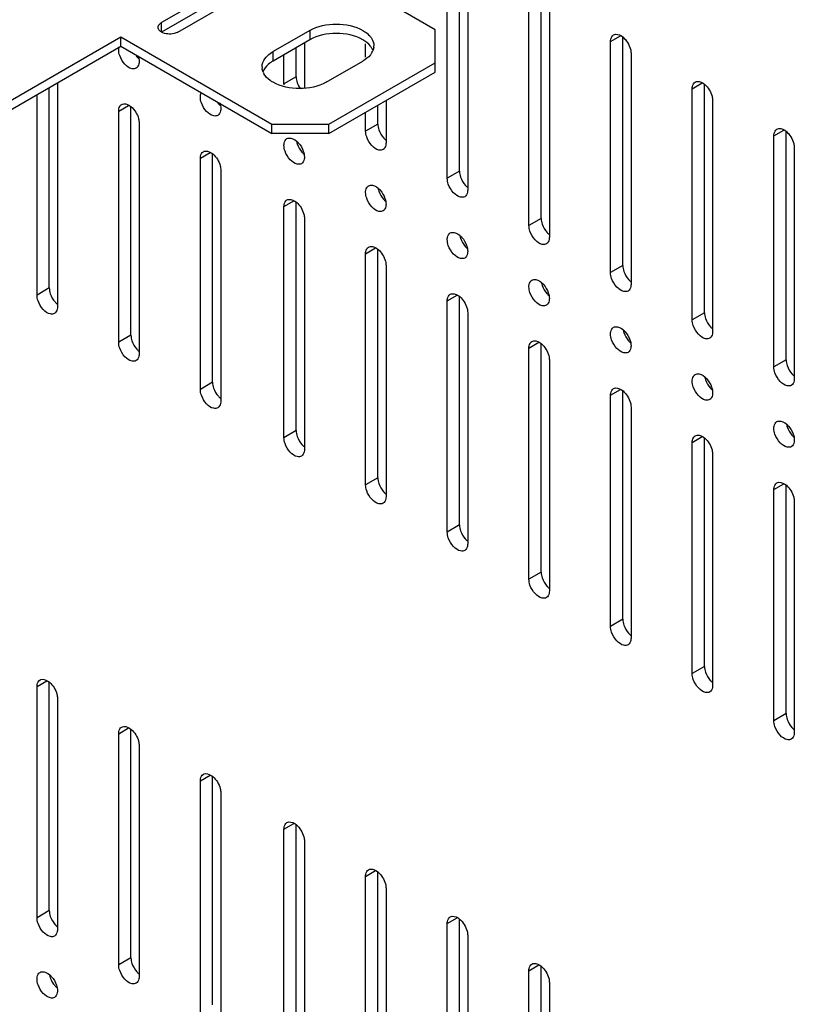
# Model space of a CAD drawing. Header units: millimetres. Extents: x 96 to 741, y 276 to 892.
# Tile 27 of 40: x 599 to 666, y 497 to 583. Entities that reach past the tile are written whole.
import ezdxf

# ---------------------------------------------------------------- set-up
doc = ezdxf.new("R2010")
doc.units = ezdxf.units.MM
doc.header["$LTSCALE"] = 75.983159
doc.layers.get('0').update_dxf_attribs({"linetype": 'CONTINUOUS'})

msp = doc.modelspace()

# ---------------------------------------------------------------- linework, layer by layer
at = {"color": 7}
for p, q in [((635.317, 581.802), (622.236, 589.354)), ((636.37, 568.943), (636.37, 588.947)), ((637.431, 569.556), (637.431, 589.331)), ((620.114, 587.313), (611.629, 582.414)), ((638.138, 587.927), (638.138, 567.923)), ((620.114, 586.497), (611.629, 581.598)), ((613.043, 581.598), (621.528, 586.497)), ((643.441, 564.861), (643.441, 584.865)), ((644.502, 565.473), (644.502, 585.249)), ((645.209, 583.844), (645.209, 563.84)), ((611.629, 581.598), (611.629, 582.414)), ((624.463, 581.741), (621.281, 579.903)), ((624.463, 581.741), (624.463, 580.924)), ((635.317, 578.128), (635.317, 581.802)), ((650.512, 580.783), (651.374, 581.28)), ((581.577, 565.88), (608.093, 581.189)), ((581.577, 565.064), (608.093, 580.373)), ((608.093, 581.189), (621.175, 573.637)), ((608.093, 580.373), (608.093, 581.189)), ((608.093, 580.373), (621.175, 572.82)), ((624.463, 580.924), (621.281, 579.087)), ((623.996, 580.654), (623.996, 576.8)), ((629.299, 579.421), (629.299, 580.59)), ((650.512, 560.778), (650.512, 580.783)), ((651.573, 561.391), (651.573, 581.166)), ((621.281, 579.087), (621.281, 579.903)), ((622.228, 577.108), (622.228, 579.634)), ((623.289, 577.72), (623.289, 580.246)), ((652.28, 579.762), (652.28, 559.758)), ((625.877, 577.25), (629.059, 579.087)), ((626.125, 573.637), (635.317, 578.944)), ((626.125, 572.82), (635.317, 578.128)), ((602.612, 577.208), (602.612, 557.814)), ((623.289, 577.72), (622.228, 577.108)), ((657.583, 576.7), (658.445, 577.198)), ((658.644, 557.308), (658.644, 577.084)), ((600.845, 558.835), (600.845, 576.188)), ((601.905, 559.447), (601.905, 576.8)), ((657.583, 556.696), (657.583, 576.7)), ((630.36, 573.638), (630.36, 575.265)), ((631.067, 575.674), (631.067, 572.005)), ((659.351, 575.68), (659.351, 555.675)), ((607.916, 574.756), (608.777, 575.254)), ((607.916, 554.752), (607.916, 574.756)), ((608.976, 555.364), (608.976, 575.14)), ((629.299, 573.026), (629.299, 574.653)), ((609.683, 573.736), (609.683, 553.732)), ((621.175, 573.637), (626.125, 573.637)), ((621.175, 572.82), (621.175, 573.637)), ((626.125, 572.82), (626.125, 573.637)), ((630.36, 573.638), (629.299, 573.026)), ((626.125, 572.82), (621.175, 572.82)), ((664.654, 572.618), (665.516, 573.115)), ((665.715, 553.226), (665.715, 573.001)), ((664.654, 552.614), (664.654, 572.618)), ((614.987, 570.674), (615.848, 571.171)), ((616.047, 551.282), (616.047, 571.058)), ((666.422, 571.597), (666.422, 551.593)), ((614.987, 550.67), (614.987, 570.674)), ((616.755, 569.653), (616.755, 549.649)), ((637.431, 569.556), (636.37, 568.943)), ((622.228, 566.493), (623.09, 566.991)), ((623.289, 547.101), (623.289, 566.877)), ((622.228, 546.489), (622.228, 566.493)), ((623.996, 565.473), (623.996, 545.469)), ((644.502, 565.473), (643.441, 564.861)), ((629.299, 562.411), (630.161, 562.909)), ((630.36, 543.019), (630.36, 562.795)), ((629.299, 542.407), (629.299, 562.411)), ((631.067, 561.39), (631.067, 541.386)), ((651.573, 561.391), (650.512, 560.778)), ((601.905, 559.447), (600.845, 558.835)), ((636.37, 558.329), (637.232, 558.826)), ((636.37, 538.324), (636.37, 558.329)), ((637.431, 538.937), (637.431, 558.712)), ((638.138, 557.308), (638.138, 537.304)), ((658.644, 557.308), (657.583, 556.696)), ((608.976, 555.364), (607.916, 554.752)), ((643.441, 554.246), (644.303, 554.744)), ((643.441, 534.242), (643.441, 554.246)), ((644.502, 534.854), (644.502, 554.63)), ((645.209, 553.226), (645.209, 533.221)), ((665.715, 553.226), (664.654, 552.614)), ((616.047, 551.282), (614.987, 550.67)), ((650.512, 550.164), (651.374, 550.661)), ((651.573, 530.772), (651.573, 550.547)), ((650.512, 530.16), (650.512, 550.164)), ((652.28, 549.143), (652.28, 529.139)), ((623.289, 547.101), (622.228, 546.489)), ((657.583, 546.081), (658.445, 546.579)), ((658.644, 526.689), (658.644, 546.465)), ((657.583, 526.077), (657.583, 546.081)), ((659.351, 545.061), (659.351, 525.056)), ((630.36, 543.019), (629.299, 542.407)), ((664.654, 541.999), (665.516, 542.496)), ((665.715, 522.607), (665.715, 542.383)), ((664.654, 521.995), (664.654, 541.999)), ((666.422, 540.978), (666.422, 520.974)), ((637.431, 538.937), (636.37, 538.324)), ((644.502, 534.854), (643.441, 534.242)), ((651.573, 530.772), (650.512, 530.16)), ((658.644, 526.689), (657.583, 526.077)), ((600.845, 524.95), (601.706, 525.447)), ((601.905, 505.558), (601.905, 525.333)), ((600.845, 504.945), (600.845, 524.95)), ((602.612, 523.929), (602.612, 503.925)), ((665.715, 522.607), (664.654, 521.995)), ((607.916, 520.867), (608.777, 521.365)), ((607.916, 500.863), (607.916, 520.867)), ((608.976, 501.475), (608.976, 521.251)), ((609.683, 519.847), (609.683, 499.842)), ((614.987, 516.785), (615.848, 517.282)), ((614.987, 496.781), (614.987, 516.785)), ((616.047, 497.393), (616.047, 517.168)), ((616.755, 515.764), (616.755, 495.76)), ((622.228, 512.604), (623.09, 513.102)), ((622.228, 492.6), (622.228, 512.604)), ((623.289, 493.212), (623.289, 512.989)), ((623.996, 511.584), (623.996, 491.579)), ((629.299, 508.522), (630.161, 509.02)), ((630.36, 489.13), (630.36, 508.907)), ((629.299, 488.518), (629.299, 508.522)), ((631.067, 507.501), (631.067, 487.497)), ((601.905, 505.558), (600.845, 504.945)), ((636.37, 504.439), (637.232, 504.937)), ((637.431, 485.048), (637.431, 504.824)), ((636.37, 484.435), (636.37, 504.439)), ((638.138, 503.419), (638.138, 483.415)), ((608.976, 501.475), (607.916, 500.863)), ((643.441, 500.357), (644.303, 500.855)), ((643.441, 480.353), (643.441, 500.357)), ((644.502, 480.965), (644.502, 500.742)), ((645.209, 499.336), (645.209, 479.332))]:
    msp.add_line(p, q, dxfattribs=at)
for centre, radius, start, end in [((628.927, 580.414), 1.084, 353.81005, 359.98785), ((628.692, 579.523), 1.332, 22.5315, 29.49366), ((628.692, 580.488), 1.332, 330.50616, 337.46826), ((621.413, 578.577), 1.084, 180.01214, 186.19009), ((621.649, 577.686), 1.332, 150.50616, 157.46826), ((621.649, 578.651), 1.332, 202.5315, 209.49366), ((623.453, 577.109), 1.225, 180.04765, 183.88203), ((625.09, 572.496), 1.808, 191.79806, 198.85605), ((632.161, 568.414), 1.808, 191.79806, 198.85605), ((639.232, 564.332), 1.808, 191.79806, 198.85605), ((646.303, 560.249), 1.808, 191.79806, 198.85605), ((653.375, 556.167), 1.808, 191.79806, 198.85605), ((660.446, 552.084), 1.808, 191.79806, 198.85605), ((667.517, 548.002), 1.808, 191.79806, 198.85605), ((603.708, 500.334), 1.81, 191.88356, 198.85401)]:
    msp.add_arc(centre, radius, start, end, dxfattribs=at)
for points in [[(611.336, 582.006), (611.336, 582.057), (611.348, 582.108), (611.37, 582.154)], [(611.37, 581.858), (611.348, 581.904), (611.336, 581.955), (611.336, 582.006)], [(607.916, 580.064), (607.916, 580.15), (607.925, 580.237), (607.949, 580.32)], [(608.007, 579.559), (607.952, 579.721), (607.916, 579.893), (607.916, 580.064)], [(609.426, 579.528), (609.496, 579.441), (609.575, 579.359), (609.66, 579.287)], [(609.592, 579.548), (609.647, 579.386), (609.683, 579.214), (609.683, 579.043)], [(630.005, 580.297), (629.993, 580.188), (629.964, 580.079), (629.922, 579.977)], [(620.418, 578.14), (620.376, 578.242), (620.347, 578.351), (620.335, 578.46)], [(623.289, 577.72), (623.289, 577.551), (623.324, 577.38), (623.379, 577.219)], [(623.379, 577.219), (623.444, 577.028), (623.539, 576.845), (623.656, 576.68)], [(614.987, 575.981), (614.987, 576.108), (615.007, 576.239), (615.063, 576.352)], [(615.078, 575.477), (615.023, 575.639), (614.987, 575.81), (614.987, 575.981)], [(616.497, 575.446), (616.568, 575.359), (616.646, 575.277), (616.731, 575.205)], [(616.663, 575.465), (616.719, 575.303), (616.755, 575.132), (616.755, 574.961)], [(630.36, 573.638), (630.36, 573.468), (630.395, 573.297), (630.45, 573.137)], [(629.39, 572.521), (629.335, 572.683), (629.299, 572.855), (629.299, 573.026)], [(622.319, 571.296), (622.264, 571.458), (622.228, 571.63), (622.228, 571.801)], [(623.904, 571.285), (623.96, 571.123), (623.996, 570.951), (623.996, 570.78)], [(637.431, 569.556), (637.431, 569.386), (637.466, 569.215), (637.521, 569.054)], [(636.461, 568.439), (636.406, 568.6), (636.37, 568.772), (636.37, 568.943)], [(629.39, 567.214), (629.335, 567.376), (629.299, 567.547), (629.299, 567.718)], [(630.975, 567.202), (631.031, 567.04), (631.067, 566.869), (631.067, 566.698)], [(644.502, 565.473), (644.502, 565.303), (644.537, 565.133), (644.592, 564.972)], [(643.532, 564.356), (643.477, 564.518), (643.441, 564.69), (643.441, 564.861)], [(636.461, 563.131), (636.406, 563.293), (636.37, 563.465), (636.37, 563.636)], [(638.047, 563.12), (638.102, 562.958), (638.138, 562.786), (638.138, 562.615)], [(650.604, 560.274), (650.548, 560.436), (650.512, 560.607), (650.512, 560.778)], [(651.573, 561.391), (651.573, 561.221), (651.608, 561.05), (651.663, 560.889)], [(601.905, 559.447), (601.905, 559.277), (601.941, 559.107), (601.995, 558.946)], [(643.532, 559.049), (643.477, 559.211), (643.441, 559.383), (643.441, 559.553)], [(600.937, 558.327), (600.881, 558.49), (600.845, 558.663), (600.845, 558.835)], [(645.118, 559.037), (645.173, 558.876), (645.209, 558.704), (645.209, 558.533)], [(657.675, 556.192), (657.619, 556.353), (657.583, 556.525), (657.583, 556.696)], [(658.644, 557.308), (658.644, 557.139), (658.68, 556.968), (658.734, 556.807)], [(608.976, 555.364), (608.976, 555.195), (609.012, 555.024), (609.066, 554.864)], [(650.604, 554.967), (650.548, 555.128), (650.512, 555.3), (650.512, 555.471)], [(652.189, 554.955), (652.244, 554.793), (652.28, 554.621), (652.28, 554.45)], [(608.008, 554.245), (607.952, 554.407), (607.916, 554.58), (607.916, 554.752)], [(665.715, 553.226), (665.715, 553.056), (665.751, 552.885), (665.805, 552.725)], [(664.746, 552.109), (664.69, 552.271), (664.654, 552.443), (664.654, 552.614)], [(615.078, 550.165), (615.023, 550.327), (614.987, 550.499), (614.987, 550.67)], [(616.047, 551.282), (616.047, 551.112), (616.083, 550.942), (616.138, 550.781)], [(657.675, 550.884), (657.619, 551.046), (657.583, 551.218), (657.583, 551.389)], [(659.26, 550.872), (659.315, 550.711), (659.351, 550.539), (659.351, 550.368)], [(664.746, 546.802), (664.69, 546.964), (664.654, 547.135), (664.654, 547.306)], [(622.319, 545.985), (622.264, 546.146), (622.228, 546.318), (622.228, 546.489)], [(623.289, 547.101), (623.289, 546.932), (623.324, 546.761), (623.379, 546.601)], [(666.331, 546.79), (666.386, 546.628), (666.422, 546.457), (666.422, 546.286)], [(630.36, 543.019), (630.36, 542.849), (630.395, 542.679), (630.45, 542.518)], [(629.39, 541.902), (629.335, 542.064), (629.299, 542.236), (629.299, 542.407)], [(637.431, 538.937), (637.431, 538.767), (637.466, 538.596), (637.521, 538.436)], [(636.461, 537.82), (636.406, 537.982), (636.37, 538.153), (636.37, 538.324)], [(644.502, 534.854), (644.502, 534.685), (644.537, 534.514), (644.592, 534.353)], [(643.532, 533.737), (643.477, 533.899), (643.441, 534.071), (643.441, 534.242)], [(650.604, 529.655), (650.548, 529.817), (650.512, 529.989), (650.512, 530.16)], [(651.573, 530.772), (651.573, 530.602), (651.608, 530.431), (651.663, 530.271)], [(658.644, 526.689), (658.644, 526.52), (658.679, 526.349), (658.734, 526.189)], [(657.675, 525.573), (657.619, 525.734), (657.583, 525.906), (657.583, 526.077)], [(665.715, 522.607), (665.715, 522.437), (665.751, 522.267), (665.805, 522.106)], [(664.746, 521.49), (664.69, 521.652), (664.654, 521.824), (664.654, 521.995)], [(601.905, 505.558), (601.905, 505.388), (601.941, 505.217), (601.995, 505.056)], [(600.936, 504.441), (600.881, 504.603), (600.845, 504.774), (600.845, 504.945)], [(608.976, 501.475), (608.976, 501.306), (609.012, 501.135), (609.066, 500.974)], [(608.007, 500.359), (607.952, 500.52), (607.916, 500.692), (607.916, 500.863)], [(600.937, 499.131), (600.881, 499.293), (600.845, 499.466), (600.845, 499.638)], [(602.523, 499.115), (602.577, 498.955), (602.612, 498.786), (602.612, 498.617)]]:
    msp.add_open_spline(points, degree=3, dxfattribs=at)
for points, knots in [([(611.37, 582.154), (611.407, 582.235), (611.496, 582.33), (611.599, 582.397), (611.629, 582.414)], [0, 0, 0, 0, 0.722144, 1, 1, 1, 1]), ([(624.463, 581.741), (625.145, 582.134), (626.761, 582.446), (628.377, 582.134), (629.059, 581.741)], [0, 0, 0, 0, 0.499999, 1, 1, 1, 1]), ([(611.629, 581.598), (611.599, 581.615), (611.496, 581.682), (611.407, 581.777), (611.37, 581.858)], [0, 0, 0, 0, 0.277845, 1, 1, 1, 1]), ([(613.043, 581.598), (612.943, 581.54), (612.488, 581.376), (611.946, 581.415), (611.629, 581.598)], [0, 0, 0, 0, 0.240522, 1, 1, 1, 1]), ([(629.059, 580.924), (628.377, 581.318), (626.761, 581.629), (625.145, 581.318), (624.463, 580.924)], [0, 0, 0, 0, 0.500001, 1, 1, 1, 1]), ([(629.059, 581.741), (629.118, 581.707), (629.335, 581.571), (629.534, 581.405), (629.658, 581.264)], [0, 0, 0, 0, 0.265885, 1, 1, 1, 1]), ([(629.658, 581.264), (629.714, 581.201), (629.904, 580.955), (630.011, 580.64), (630.011, 580.414)], [0, 0, 0, 0, 0.27235, 1, 1, 1, 1]), ([(650.512, 580.783), (650.512, 580.846), (650.527, 581.057), (650.64, 581.279), (650.771, 581.355)], [0, 0, 0, 0, 0.294564, 1, 1, 1, 1]), ([(650.771, 581.355), (650.824, 581.385), (651.114, 581.471), (651.412, 581.305), (651.589, 581.157)], [0, 0, 0, 0, 0.209966, 1, 1, 1, 1]), ([(629.851, 580.179), (629.81, 580.251), (629.602, 580.553), (629.303, 580.783), (629.059, 580.924)], [0, 0, 0, 0, 0.22691, 1, 1, 1, 1]), ([(651.589, 581.157), (651.899, 580.898), (652.199, 580.41), (652.28, 579.885), (652.28, 579.762)], [0, 0, 0, 0, 0.76598, 1, 1, 1, 1]), ([(609.424, 578.471), (609.321, 578.411), (608.924, 578.39), (608.381, 578.822), (608.101, 579.285), (608.007, 579.559)], [0, 0, 0, 0, 0.182801, 0.554614, 1, 1, 1, 1]), ([(620.682, 579.427), (620.722, 579.472), (620.901, 579.655), (621.111, 579.806), (621.281, 579.903)], [0, 0, 0, 0, 0.23471, 1, 1, 1, 1]), ([(629.851, 579.832), (629.81, 579.76), (629.602, 579.458), (629.303, 579.228), (629.059, 579.087)], [0, 0, 0, 0, 0.22691, 1, 1, 1, 1]), ([(609.683, 579.043), (609.683, 578.98), (609.669, 578.769), (609.555, 578.546), (609.424, 578.471)], [0, 0, 0, 0, 0.294564, 1, 1, 1, 1]), ([(620.329, 578.577), (620.329, 578.65), (620.361, 578.962), (620.525, 579.249), (620.682, 579.427)], [0, 0, 0, 0, 0.236939, 1, 1, 1, 1]), ([(621.281, 579.087), (621.194, 579.037), (620.888, 578.839), (620.619, 578.572), (620.489, 578.342)], [0, 0, 0, 0, 0.275409, 1, 1, 1, 1]), ([(621.281, 577.25), (621.194, 577.3), (620.888, 577.497), (620.619, 577.765), (620.489, 577.995)], [0, 0, 0, 0, 0.275409, 1, 1, 1, 1]), ([(625.877, 577.25), (625.195, 576.856), (623.579, 576.545), (621.963, 576.856), (621.281, 577.25)], [0, 0, 0, 0, 0.499999, 1, 1, 1, 1]), ([(657.583, 576.7), (657.583, 576.763), (657.598, 576.975), (657.711, 577.197), (657.842, 577.272)], [0, 0, 0, 0, 0.294564, 1, 1, 1, 1]), ([(657.842, 577.272), (657.895, 577.303), (658.185, 577.389), (658.483, 577.222), (658.66, 577.074)], [0, 0, 0, 0, 0.209966, 1, 1, 1, 1]), ([(658.66, 577.074), (658.97, 576.815), (659.27, 576.327), (659.351, 575.803), (659.351, 575.68)], [0, 0, 0, 0, 0.76598, 1, 1, 1, 1]), ([(607.916, 574.756), (607.916, 574.82), (607.93, 575.031), (608.044, 575.253), (608.175, 575.329)], [0, 0, 0, 0, 0.294564, 1, 1, 1, 1]), ([(608.175, 575.329), (608.228, 575.359), (608.517, 575.445), (608.816, 575.278), (608.993, 575.131)], [0, 0, 0, 0, 0.209966, 1, 1, 1, 1]), ([(616.496, 574.388), (616.392, 574.329), (615.995, 574.308), (615.452, 574.739), (615.172, 575.202), (615.078, 575.477)], [0, 0, 0, 0, 0.182801, 0.554614, 1, 1, 1, 1]), ([(608.993, 575.131), (609.302, 574.872), (609.602, 574.383), (609.683, 573.859), (609.683, 573.736)], [0, 0, 0, 0, 0.76598, 1, 1, 1, 1]), ([(616.755, 574.961), (616.755, 574.898), (616.74, 574.686), (616.626, 574.464), (616.496, 574.388)], [0, 0, 0, 0, 0.294564, 1, 1, 1, 1]), ([(630.45, 573.137), (630.54, 572.872), (630.733, 572.543), (630.997, 572.286), (631.066, 572.231)], [0, 0, 0, 0, 0.76025, 1, 1, 1, 1]), ([(664.654, 572.618), (664.654, 572.681), (664.669, 572.892), (664.782, 573.114), (664.913, 573.19)], [0, 0, 0, 0, 0.294564, 1, 1, 1, 1]), ([(664.913, 573.19), (664.966, 573.221), (665.256, 573.307), (665.555, 573.14), (665.731, 572.992)], [0, 0, 0, 0, 0.209966, 1, 1, 1, 1]), ([(665.731, 572.992), (666.041, 572.733), (666.341, 572.245), (666.422, 571.721), (666.422, 571.597)], [0, 0, 0, 0, 0.76598, 1, 1, 1, 1]), ([(622.228, 571.801), (622.228, 571.864), (622.242, 572.075), (622.356, 572.297), (622.487, 572.373)], [0, 0, 0, 0, 0.294564, 1, 1, 1, 1]), ([(622.487, 572.373), (622.54, 572.404), (622.829, 572.49), (623.128, 572.323), (623.305, 572.175)], [0, 0, 0, 0, 0.209966, 1, 1, 1, 1]), ([(623.305, 572.175), (623.371, 572.119), (623.628, 571.866), (623.816, 571.543), (623.904, 571.285)], [0, 0, 0, 0, 0.240431, 1, 1, 1, 1]), ([(623.379, 571.912), (623.466, 571.654), (623.652, 571.333), (623.906, 571.08), (623.972, 571.024)], [0, 0, 0, 0, 0.759178, 1, 1, 1, 1]), ([(630.808, 571.433), (630.705, 571.373), (630.308, 571.352), (629.764, 571.783), (629.484, 572.247), (629.39, 572.521)], [0, 0, 0, 0, 0.182801, 0.554614, 1, 1, 1, 1]), ([(631.067, 572.005), (631.067, 571.942), (631.052, 571.73), (630.939, 571.508), (630.808, 571.433)], [0, 0, 0, 0, 0.294564, 1, 1, 1, 1]), ([(614.987, 570.674), (614.987, 570.737), (615.001, 570.949), (615.115, 571.171), (615.246, 571.246)], [0, 0, 0, 0, 0.294564, 1, 1, 1, 1]), ([(615.246, 571.246), (615.299, 571.277), (615.588, 571.363), (615.887, 571.196), (616.064, 571.048)], [0, 0, 0, 0, 0.209966, 1, 1, 1, 1]), ([(616.064, 571.048), (616.373, 570.789), (616.673, 570.301), (616.755, 569.777), (616.755, 569.653)], [0, 0, 0, 0, 0.76598, 1, 1, 1, 1]), ([(623.737, 570.208), (623.634, 570.148), (623.237, 570.127), (622.693, 570.559), (622.413, 571.022), (622.319, 571.296)], [0, 0, 0, 0, 0.182801, 0.554614, 1, 1, 1, 1]), ([(623.996, 570.78), (623.996, 570.717), (623.981, 570.506), (623.868, 570.284), (623.737, 570.208)], [0, 0, 0, 0, 0.294564, 1, 1, 1, 1]), ([(637.521, 569.054), (637.611, 568.79), (637.804, 568.46), (638.068, 568.204), (638.137, 568.148)], [0, 0, 0, 0, 0.76025, 1, 1, 1, 1]), ([(629.299, 567.718), (629.299, 567.781), (629.313, 567.993), (629.427, 568.215), (629.558, 568.291)], [0, 0, 0, 0, 0.294564, 1, 1, 1, 1]), ([(629.558, 568.291), (629.611, 568.321), (629.901, 568.407), (630.199, 568.24), (630.376, 568.093)], [0, 0, 0, 0, 0.209966, 1, 1, 1, 1]), ([(630.376, 568.093), (630.442, 568.037), (630.699, 567.783), (630.887, 567.461), (630.975, 567.202)], [0, 0, 0, 0, 0.240431, 1, 1, 1, 1]), ([(630.45, 567.829), (630.537, 567.572), (630.723, 567.251), (630.978, 566.997), (631.043, 566.942)], [0, 0, 0, 0, 0.759178, 1, 1, 1, 1]), ([(637.879, 567.35), (637.776, 567.291), (637.379, 567.27), (636.835, 567.701), (636.555, 568.164), (636.461, 568.439)], [0, 0, 0, 0, 0.182801, 0.554614, 1, 1, 1, 1]), ([(638.138, 567.923), (638.138, 567.859), (638.123, 567.648), (638.01, 567.426), (637.879, 567.35)], [0, 0, 0, 0, 0.294564, 1, 1, 1, 1]), ([(622.228, 566.493), (622.228, 566.557), (622.242, 566.768), (622.356, 566.99), (622.487, 567.066)], [0, 0, 0, 0, 0.294564, 1, 1, 1, 1]), ([(622.487, 567.066), (622.54, 567.096), (622.829, 567.182), (623.128, 567.015), (623.305, 566.868)], [0, 0, 0, 0, 0.209966, 1, 1, 1, 1]), ([(623.305, 566.868), (623.615, 566.609), (623.914, 566.12), (623.996, 565.596), (623.996, 565.473)], [0, 0, 0, 0, 0.76598, 1, 1, 1, 1]), ([(630.808, 566.125), (630.705, 566.066), (630.308, 566.045), (629.764, 566.476), (629.484, 566.939), (629.39, 567.214)], [0, 0, 0, 0, 0.182801, 0.554614, 1, 1, 1, 1]), ([(631.067, 566.698), (631.067, 566.635), (631.052, 566.423), (630.939, 566.201), (630.808, 566.125)], [0, 0, 0, 0, 0.294564, 1, 1, 1, 1]), ([(636.37, 563.636), (636.37, 563.699), (636.384, 563.91), (636.498, 564.132), (636.629, 564.208)], [0, 0, 0, 0, 0.294564, 1, 1, 1, 1]), ([(636.629, 564.208), (636.682, 564.239), (636.972, 564.325), (637.27, 564.158), (637.447, 564.01)], [0, 0, 0, 0, 0.209966, 1, 1, 1, 1]), ([(644.95, 563.268), (644.847, 563.208), (644.45, 563.187), (643.906, 563.619), (643.626, 564.082), (643.532, 564.356)], [0, 0, 0, 0, 0.182801, 0.554614, 1, 1, 1, 1]), ([(644.592, 564.972), (644.682, 564.707), (644.875, 564.378), (645.14, 564.121), (645.208, 564.066)], [0, 0, 0, 0, 0.76025, 1, 1, 1, 1]), ([(637.447, 564.01), (637.513, 563.955), (637.77, 563.701), (637.958, 563.379), (638.047, 563.12)], [0, 0, 0, 0, 0.240431, 1, 1, 1, 1]), ([(637.521, 563.747), (637.609, 563.49), (637.794, 563.168), (638.049, 562.915), (638.115, 562.859)], [0, 0, 0, 0, 0.759178, 1, 1, 1, 1]), ([(645.209, 563.84), (645.209, 563.777), (645.195, 563.566), (645.081, 563.344), (644.95, 563.268)], [0, 0, 0, 0, 0.294564, 1, 1, 1, 1]), ([(629.299, 562.411), (629.299, 562.474), (629.313, 562.686), (629.427, 562.908), (629.558, 562.983)], [0, 0, 0, 0, 0.294564, 1, 1, 1, 1]), ([(629.558, 562.983), (629.611, 563.014), (629.901, 563.1), (630.199, 562.933), (630.376, 562.785)], [0, 0, 0, 0, 0.209966, 1, 1, 1, 1]), ([(630.376, 562.785), (630.686, 562.526), (630.985, 562.038), (631.067, 561.514), (631.067, 561.39)], [0, 0, 0, 0, 0.76598, 1, 1, 1, 1]), ([(637.879, 562.043), (637.776, 561.984), (637.379, 561.962), (636.835, 562.394), (636.555, 562.857), (636.461, 563.131)], [0, 0, 0, 0, 0.182801, 0.554614, 1, 1, 1, 1]), ([(638.138, 562.615), (638.138, 562.552), (638.123, 562.341), (638.01, 562.119), (637.879, 562.043)], [0, 0, 0, 0, 0.294564, 1, 1, 1, 1]), ([(651.663, 560.889), (651.753, 560.625), (651.946, 560.295), (652.211, 560.039), (652.279, 559.983)], [0, 0, 0, 0, 0.76025, 1, 1, 1, 1]), ([(643.441, 559.553), (643.441, 559.617), (643.456, 559.828), (643.569, 560.05), (643.7, 560.126)], [0, 0, 0, 0, 0.294564, 1, 1, 1, 1]), ([(643.7, 560.126), (643.753, 560.156), (644.043, 560.242), (644.341, 560.075), (644.518, 559.928)], [0, 0, 0, 0, 0.209966, 1, 1, 1, 1]), ([(644.518, 559.928), (644.584, 559.872), (644.841, 559.619), (645.029, 559.296), (645.118, 559.037)], [0, 0, 0, 0, 0.240431, 1, 1, 1, 1]), ([(652.021, 559.186), (651.918, 559.126), (651.521, 559.105), (650.978, 559.536), (650.697, 559.999), (650.604, 560.274)], [0, 0, 0, 0, 0.182801, 0.554614, 1, 1, 1, 1]), ([(644.592, 559.665), (644.68, 559.407), (644.866, 559.086), (645.12, 558.833), (645.186, 558.777)], [0, 0, 0, 0, 0.759178, 1, 1, 1, 1]), ([(652.28, 559.758), (652.28, 559.695), (652.266, 559.483), (652.152, 559.261), (652.021, 559.186)], [0, 0, 0, 0, 0.294564, 1, 1, 1, 1]), ([(602.353, 557.242), (602.25, 557.182), (601.854, 557.161), (601.311, 557.591), (601.031, 558.053), (600.937, 558.327)], [0, 0, 0, 0, 0.182822, 0.554475, 1, 1, 1, 1]), ([(601.995, 558.946), (602.083, 558.689), (602.268, 558.368), (602.522, 558.115), (602.588, 558.059)], [0, 0, 0, 0, 0.7591, 1, 1, 1, 1]), ([(636.37, 558.329), (636.37, 558.392), (636.384, 558.603), (636.498, 558.825), (636.629, 558.901)], [0, 0, 0, 0, 0.294564, 1, 1, 1, 1]), ([(636.629, 558.901), (636.682, 558.931), (636.972, 559.017), (637.27, 558.851), (637.447, 558.703)], [0, 0, 0, 0, 0.209966, 1, 1, 1, 1]), ([(637.447, 558.703), (637.757, 558.444), (638.057, 557.956), (638.138, 557.431), (638.138, 557.308)], [0, 0, 0, 0, 0.76598, 1, 1, 1, 1]), ([(644.95, 557.961), (644.847, 557.901), (644.45, 557.88), (643.906, 558.311), (643.626, 558.774), (643.532, 559.049)], [0, 0, 0, 0, 0.182801, 0.554614, 1, 1, 1, 1]), ([(645.209, 558.533), (645.209, 558.47), (645.195, 558.258), (645.081, 558.036), (644.95, 557.961)], [0, 0, 0, 0, 0.294564, 1, 1, 1, 1]), ([(602.612, 557.814), (602.612, 557.751), (602.598, 557.539), (602.484, 557.317), (602.353, 557.242)], [0, 0, 0, 0, 0.294553, 1, 1, 1, 1]), ([(658.734, 556.807), (658.824, 556.542), (659.017, 556.213), (659.282, 555.957), (659.35, 555.901)], [0, 0, 0, 0, 0.76025, 1, 1, 1, 1]), ([(650.512, 555.471), (650.512, 555.534), (650.527, 555.746), (650.64, 555.968), (650.771, 556.043)], [0, 0, 0, 0, 0.294564, 1, 1, 1, 1]), ([(650.771, 556.043), (650.824, 556.074), (651.114, 556.16), (651.412, 555.993), (651.589, 555.845)], [0, 0, 0, 0, 0.209966, 1, 1, 1, 1]), ([(651.589, 555.845), (651.656, 555.79), (651.912, 555.536), (652.1, 555.214), (652.189, 554.955)], [0, 0, 0, 0, 0.240431, 1, 1, 1, 1]), ([(659.092, 555.103), (658.989, 555.044), (658.592, 555.022), (658.049, 555.454), (657.769, 555.917), (657.675, 556.192)], [0, 0, 0, 0, 0.182801, 0.554614, 1, 1, 1, 1]), ([(659.351, 555.675), (659.351, 555.612), (659.337, 555.401), (659.223, 555.179), (659.092, 555.103)], [0, 0, 0, 0, 0.294564, 1, 1, 1, 1]), ([(609.066, 554.864), (609.154, 554.606), (609.339, 554.286), (609.593, 554.033), (609.659, 553.977)], [0, 0, 0, 0, 0.7591, 1, 1, 1, 1]), ([(643.441, 554.246), (643.441, 554.309), (643.456, 554.521), (643.569, 554.743), (643.7, 554.818)], [0, 0, 0, 0, 0.294564, 1, 1, 1, 1]), ([(643.7, 554.818), (643.753, 554.849), (644.043, 554.935), (644.341, 554.768), (644.518, 554.62)], [0, 0, 0, 0, 0.209966, 1, 1, 1, 1]), ([(652.021, 553.878), (651.918, 553.819), (651.521, 553.798), (650.978, 554.229), (650.697, 554.692), (650.604, 554.967)], [0, 0, 0, 0, 0.182801, 0.554614, 1, 1, 1, 1]), ([(651.663, 555.582), (651.751, 555.325), (651.937, 555.004), (652.191, 554.75), (652.257, 554.695)], [0, 0, 0, 0, 0.759178, 1, 1, 1, 1]), ([(609.424, 553.159), (609.322, 553.1), (608.925, 553.078), (608.382, 553.509), (608.102, 553.971), (608.008, 554.245)], [0, 0, 0, 0, 0.182822, 0.554475, 1, 1, 1, 1]), ([(644.518, 554.62), (644.828, 554.361), (645.128, 553.873), (645.209, 553.349), (645.209, 553.226)], [0, 0, 0, 0, 0.76598, 1, 1, 1, 1]), ([(652.28, 554.45), (652.28, 554.387), (652.266, 554.176), (652.152, 553.954), (652.021, 553.878)], [0, 0, 0, 0, 0.294564, 1, 1, 1, 1]), ([(609.683, 553.732), (609.683, 553.668), (609.669, 553.457), (609.555, 553.235), (609.424, 553.159)], [0, 0, 0, 0, 0.294553, 1, 1, 1, 1]), ([(665.805, 552.725), (665.895, 552.46), (666.088, 552.131), (666.353, 551.874), (666.421, 551.818)], [0, 0, 0, 0, 0.76025, 1, 1, 1, 1]), ([(657.583, 551.389), (657.583, 551.452), (657.598, 551.663), (657.711, 551.885), (657.842, 551.961)], [0, 0, 0, 0, 0.294564, 1, 1, 1, 1]), ([(657.842, 551.961), (657.895, 551.992), (658.185, 552.077), (658.483, 551.911), (658.66, 551.763)], [0, 0, 0, 0, 0.209966, 1, 1, 1, 1]), ([(658.66, 551.763), (658.727, 551.707), (658.984, 551.454), (659.171, 551.131), (659.26, 550.872)], [0, 0, 0, 0, 0.240431, 1, 1, 1, 1]), ([(658.734, 551.5), (658.822, 551.242), (659.008, 550.921), (659.262, 550.668), (659.328, 550.612)], [0, 0, 0, 0, 0.759178, 1, 1, 1, 1]), ([(666.163, 551.021), (666.06, 550.961), (665.663, 550.94), (665.12, 551.371), (664.84, 551.835), (664.746, 552.109)], [0, 0, 0, 0, 0.182801, 0.554614, 1, 1, 1, 1]), ([(666.422, 551.593), (666.422, 551.53), (666.408, 551.318), (666.294, 551.096), (666.163, 551.021)], [0, 0, 0, 0, 0.294564, 1, 1, 1, 1]), ([(616.138, 550.781), (616.225, 550.523), (616.411, 550.202), (616.665, 549.949), (616.731, 549.893)], [0, 0, 0, 0, 0.759178, 1, 1, 1, 1]), ([(650.512, 550.164), (650.512, 550.227), (650.527, 550.438), (650.64, 550.66), (650.771, 550.736)], [0, 0, 0, 0, 0.294564, 1, 1, 1, 1]), ([(650.771, 550.736), (650.824, 550.767), (651.114, 550.853), (651.412, 550.686), (651.589, 550.538)], [0, 0, 0, 0, 0.209966, 1, 1, 1, 1]), ([(659.092, 549.796), (658.989, 549.736), (658.592, 549.715), (658.049, 550.147), (657.769, 550.61), (657.675, 550.884)], [0, 0, 0, 0, 0.182801, 0.554614, 1, 1, 1, 1]), ([(616.496, 549.077), (616.392, 549.017), (615.995, 548.996), (615.452, 549.428), (615.172, 549.891), (615.078, 550.165)], [0, 0, 0, 0, 0.182801, 0.554614, 1, 1, 1, 1]), ([(651.589, 550.538), (651.899, 550.279), (652.199, 549.791), (652.28, 549.267), (652.28, 549.143)], [0, 0, 0, 0, 0.76598, 1, 1, 1, 1]), ([(659.351, 550.368), (659.351, 550.305), (659.337, 550.094), (659.223, 549.871), (659.092, 549.796)], [0, 0, 0, 0, 0.294564, 1, 1, 1, 1]), ([(616.755, 549.649), (616.755, 549.586), (616.74, 549.375), (616.626, 549.153), (616.496, 549.077)], [0, 0, 0, 0, 0.294564, 1, 1, 1, 1]), ([(664.654, 547.306), (664.654, 547.369), (664.669, 547.581), (664.782, 547.803), (664.913, 547.878)], [0, 0, 0, 0, 0.294564, 1, 1, 1, 1]), ([(664.913, 547.878), (664.966, 547.909), (665.256, 547.995), (665.555, 547.828), (665.731, 547.68)], [0, 0, 0, 0, 0.209966, 1, 1, 1, 1]), ([(665.731, 547.68), (665.798, 547.625), (666.055, 547.371), (666.242, 547.049), (666.331, 546.79)], [0, 0, 0, 0, 0.240431, 1, 1, 1, 1]), ([(665.805, 547.417), (665.893, 547.16), (666.079, 546.839), (666.333, 546.585), (666.399, 546.53)], [0, 0, 0, 0, 0.759178, 1, 1, 1, 1]), ([(623.379, 546.601), (623.466, 546.343), (623.652, 546.023), (623.905, 545.77), (623.971, 545.714)], [0, 0, 0, 0, 0.7591, 1, 1, 1, 1]), ([(657.583, 546.081), (657.583, 546.145), (657.598, 546.356), (657.711, 546.578), (657.842, 546.654)], [0, 0, 0, 0, 0.294564, 1, 1, 1, 1]), ([(657.842, 546.654), (657.895, 546.684), (658.185, 546.77), (658.483, 546.603), (658.66, 546.456)], [0, 0, 0, 0, 0.209966, 1, 1, 1, 1]), ([(658.66, 546.456), (658.97, 546.197), (659.27, 545.708), (659.351, 545.184), (659.351, 545.061)], [0, 0, 0, 0, 0.76598, 1, 1, 1, 1]), ([(666.163, 545.713), (666.06, 545.654), (665.663, 545.633), (665.12, 546.064), (664.84, 546.527), (664.746, 546.802)], [0, 0, 0, 0, 0.182801, 0.554614, 1, 1, 1, 1]), ([(666.422, 546.286), (666.422, 546.223), (666.408, 546.011), (666.294, 545.789), (666.163, 545.713)], [0, 0, 0, 0, 0.294564, 1, 1, 1, 1]), ([(623.737, 544.896), (623.634, 544.837), (623.237, 544.816), (622.693, 545.247), (622.413, 545.71), (622.319, 545.985)], [0, 0, 0, 0, 0.182801, 0.554614, 1, 1, 1, 1]), ([(623.996, 545.469), (623.996, 545.405), (623.981, 545.194), (623.868, 544.972), (623.737, 544.896)], [0, 0, 0, 0, 0.294564, 1, 1, 1, 1]), ([(630.45, 542.518), (630.537, 542.26), (630.723, 541.939), (630.978, 541.686), (631.043, 541.63)], [0, 0, 0, 0, 0.759178, 1, 1, 1, 1]), ([(664.654, 541.999), (664.654, 542.062), (664.669, 542.274), (664.782, 542.496), (664.913, 542.571)], [0, 0, 0, 0, 0.294564, 1, 1, 1, 1]), ([(664.913, 542.571), (664.966, 542.602), (665.256, 542.688), (665.555, 542.521), (665.731, 542.373)], [0, 0, 0, 0, 0.209966, 1, 1, 1, 1]), ([(665.731, 542.373), (666.041, 542.114), (666.341, 541.626), (666.422, 541.102), (666.422, 540.978)], [0, 0, 0, 0, 0.76598, 1, 1, 1, 1]), ([(630.808, 540.814), (630.705, 540.754), (630.308, 540.733), (629.764, 541.165), (629.484, 541.628), (629.39, 541.902)], [0, 0, 0, 0, 0.182801, 0.554614, 1, 1, 1, 1]), ([(631.067, 541.386), (631.067, 541.323), (631.052, 541.112), (630.939, 540.89), (630.808, 540.814)], [0, 0, 0, 0, 0.294564, 1, 1, 1, 1]), ([(637.879, 536.732), (637.776, 536.672), (637.379, 536.651), (636.835, 537.082), (636.555, 537.545), (636.461, 537.82)], [0, 0, 0, 0, 0.182801, 0.554614, 1, 1, 1, 1]), ([(637.521, 538.436), (637.608, 538.179), (637.794, 537.858), (638.047, 537.605), (638.113, 537.549)], [0, 0, 0, 0, 0.7591, 1, 1, 1, 1]), ([(638.138, 537.304), (638.138, 537.241), (638.123, 537.029), (638.01, 536.807), (637.879, 536.732)], [0, 0, 0, 0, 0.294564, 1, 1, 1, 1]), ([(644.592, 534.353), (644.68, 534.096), (644.866, 533.774), (645.12, 533.521), (645.186, 533.465)], [0, 0, 0, 0, 0.759178, 1, 1, 1, 1]), ([(644.95, 532.649), (644.847, 532.59), (644.45, 532.568), (643.906, 533), (643.626, 533.463), (643.532, 533.737)], [0, 0, 0, 0, 0.182801, 0.554614, 1, 1, 1, 1]), ([(645.209, 533.221), (645.209, 533.158), (645.195, 532.947), (645.081, 532.725), (644.95, 532.649)], [0, 0, 0, 0, 0.294564, 1, 1, 1, 1]), ([(651.663, 530.271), (651.751, 530.013), (651.937, 529.692), (652.191, 529.439), (652.257, 529.383)], [0, 0, 0, 0, 0.759178, 1, 1, 1, 1]), ([(652.021, 528.567), (651.918, 528.507), (651.521, 528.486), (650.978, 528.917), (650.697, 529.38), (650.604, 529.655)], [0, 0, 0, 0, 0.182801, 0.554614, 1, 1, 1, 1]), ([(652.28, 529.139), (652.28, 529.076), (652.266, 528.864), (652.152, 528.642), (652.021, 528.567)], [0, 0, 0, 0, 0.294564, 1, 1, 1, 1]), ([(658.734, 526.189), (658.822, 525.931), (659.007, 525.611), (659.261, 525.358), (659.326, 525.302)], [0, 0, 0, 0, 0.7591, 1, 1, 1, 1]), ([(600.845, 524.95), (600.845, 525.013), (600.859, 525.224), (600.973, 525.446), (601.103, 525.522)], [0, 0, 0, 0, 0.294564, 1, 1, 1, 1]), ([(601.103, 525.522), (601.156, 525.552), (601.446, 525.638), (601.745, 525.472), (601.921, 525.324)], [0, 0, 0, 0, 0.209966, 1, 1, 1, 1]), ([(601.921, 525.324), (602.231, 525.065), (602.531, 524.577), (602.612, 524.052), (602.612, 523.929)], [0, 0, 0, 0, 0.76598, 1, 1, 1, 1]), ([(659.092, 524.484), (658.989, 524.425), (658.592, 524.404), (658.049, 524.835), (657.769, 525.298), (657.675, 525.573)], [0, 0, 0, 0, 0.182801, 0.554614, 1, 1, 1, 1]), ([(659.351, 525.056), (659.351, 524.993), (659.337, 524.782), (659.223, 524.56), (659.092, 524.484)], [0, 0, 0, 0, 0.294564, 1, 1, 1, 1]), ([(665.805, 522.106), (665.893, 521.848), (666.079, 521.527), (666.333, 521.274), (666.399, 521.218)], [0, 0, 0, 0, 0.759178, 1, 1, 1, 1]), ([(607.916, 520.867), (607.916, 520.93), (607.93, 521.142), (608.044, 521.364), (608.175, 521.439)], [0, 0, 0, 0, 0.294564, 1, 1, 1, 1]), ([(608.175, 521.439), (608.228, 521.47), (608.517, 521.556), (608.816, 521.389), (608.993, 521.241)], [0, 0, 0, 0, 0.209966, 1, 1, 1, 1]), ([(608.993, 521.241), (609.302, 520.982), (609.602, 520.494), (609.683, 519.97), (609.683, 519.847)], [0, 0, 0, 0, 0.76598, 1, 1, 1, 1]), ([(666.163, 520.402), (666.06, 520.342), (665.663, 520.321), (665.12, 520.753), (664.84, 521.216), (664.746, 521.49)], [0, 0, 0, 0, 0.182801, 0.554614, 1, 1, 1, 1]), ([(666.422, 520.974), (666.422, 520.911), (666.408, 520.7), (666.294, 520.477), (666.163, 520.402)], [0, 0, 0, 0, 0.294564, 1, 1, 1, 1]), ([(614.987, 516.785), (614.987, 516.848), (615.001, 517.059), (615.115, 517.281), (615.246, 517.357)], [0, 0, 0, 0, 0.294564, 1, 1, 1, 1]), ([(615.246, 517.357), (615.299, 517.388), (615.588, 517.474), (615.887, 517.307), (616.064, 517.159)], [0, 0, 0, 0, 0.209966, 1, 1, 1, 1]), ([(616.064, 517.159), (616.373, 516.9), (616.673, 516.412), (616.755, 515.888), (616.755, 515.764)], [0, 0, 0, 0, 0.76598, 1, 1, 1, 1]), ([(622.228, 512.604), (622.228, 512.667), (622.242, 512.879), (622.356, 513.101), (622.487, 513.176)], [0, 0, 0, 0, 0.294553, 1, 1, 1, 1]), ([(622.487, 513.176), (622.539, 513.207), (622.827, 513.293), (623.124, 513.129), (623.3, 512.983)], [0, 0, 0, 0, 0.210271, 1, 1, 1, 1]), ([(623.3, 512.983), (623.612, 512.724), (623.914, 512.234), (623.996, 511.708), (623.996, 511.584)], [0, 0, 0, 0, 0.765838, 1, 1, 1, 1]), ([(629.299, 508.522), (629.299, 508.585), (629.313, 508.796), (629.427, 509.018), (629.558, 509.094)], [0, 0, 0, 0, 0.294553, 1, 1, 1, 1]), ([(629.558, 509.094), (629.611, 509.125), (629.898, 509.21), (630.195, 509.046), (630.371, 508.9)], [0, 0, 0, 0, 0.210271, 1, 1, 1, 1]), ([(630.371, 508.9), (630.683, 508.642), (630.985, 508.151), (631.067, 507.625), (631.067, 507.501)], [0, 0, 0, 0, 0.765838, 1, 1, 1, 1]), ([(601.995, 505.056), (602.085, 504.792), (602.278, 504.462), (602.543, 504.206), (602.611, 504.15)], [0, 0, 0, 0, 0.76025, 1, 1, 1, 1]), ([(636.37, 504.439), (636.37, 504.503), (636.384, 504.714), (636.498, 504.936), (636.629, 505.012)], [0, 0, 0, 0, 0.294553, 1, 1, 1, 1]), ([(636.629, 505.012), (636.682, 505.042), (636.969, 505.128), (637.266, 504.964), (637.442, 504.818)], [0, 0, 0, 0, 0.210271, 1, 1, 1, 1]), ([(637.442, 504.818), (637.754, 504.559), (638.056, 504.069), (638.138, 503.543), (638.138, 503.419)], [0, 0, 0, 0, 0.765838, 1, 1, 1, 1]), ([(602.353, 503.353), (602.25, 503.293), (601.853, 503.272), (601.31, 503.703), (601.03, 504.166), (600.936, 504.441)], [0, 0, 0, 0, 0.182801, 0.554614, 1, 1, 1, 1]), ([(602.612, 503.925), (602.612, 503.862), (602.598, 503.65), (602.484, 503.428), (602.353, 503.353)], [0, 0, 0, 0, 0.294564, 1, 1, 1, 1]), ([(601.103, 500.21), (601.156, 500.241), (601.445, 500.327), (601.742, 500.161), (601.919, 500.014)], [0, 0, 0, 0, 0.210108, 1, 1, 1, 1]), ([(609.424, 499.27), (609.321, 499.211), (608.924, 499.189), (608.381, 499.621), (608.101, 500.084), (608.007, 500.359)], [0, 0, 0, 0, 0.182801, 0.554614, 1, 1, 1, 1]), ([(609.066, 500.974), (609.157, 500.709), (609.349, 500.38), (609.614, 500.124), (609.682, 500.068)], [0, 0, 0, 0, 0.76025, 1, 1, 1, 1]), ([(643.441, 500.357), (643.441, 500.42), (643.456, 500.632), (643.569, 500.854), (643.7, 500.929)], [0, 0, 0, 0, 0.294553, 1, 1, 1, 1]), ([(643.7, 500.929), (643.753, 500.96), (644.04, 501.046), (644.337, 500.881), (644.513, 500.735)], [0, 0, 0, 0, 0.210271, 1, 1, 1, 1]), ([(644.513, 500.735), (644.825, 500.477), (645.127, 499.987), (645.209, 499.46), (645.209, 499.336)], [0, 0, 0, 0, 0.765838, 1, 1, 1, 1]), ([(600.845, 499.638), (600.845, 499.701), (600.859, 499.913), (600.973, 500.135), (601.103, 500.21)], [0, 0, 0, 0, 0.294571, 1, 1, 1, 1]), ([(601.919, 500.014), (601.986, 499.959), (602.246, 499.703), (602.435, 499.377), (602.523, 499.115)], [0, 0, 0, 0, 0.240385, 1, 1, 1, 1]), ([(601.995, 499.749), (602.083, 499.492), (602.269, 499.171), (602.523, 498.917), (602.589, 498.862)], [0, 0, 0, 0, 0.759178, 1, 1, 1, 1]), ([(609.683, 499.842), (609.683, 499.779), (609.669, 499.568), (609.555, 499.346), (609.424, 499.27)], [0, 0, 0, 0, 0.294564, 1, 1, 1, 1]), ([(602.353, 498.045), (602.25, 497.986), (601.854, 497.964), (601.311, 498.395), (601.031, 498.857), (600.937, 499.131)], [0, 0, 0, 0, 0.182822, 0.554475, 1, 1, 1, 1]), ([(602.612, 498.617), (602.612, 498.554), (602.598, 498.343), (602.484, 498.121), (602.353, 498.045)], [0, 0, 0, 0, 0.294553, 1, 1, 1, 1])]:
    msp.add_open_spline(points, degree=3, knots=knots, dxfattribs=at)

doc.saveas('drawing.dxf')
